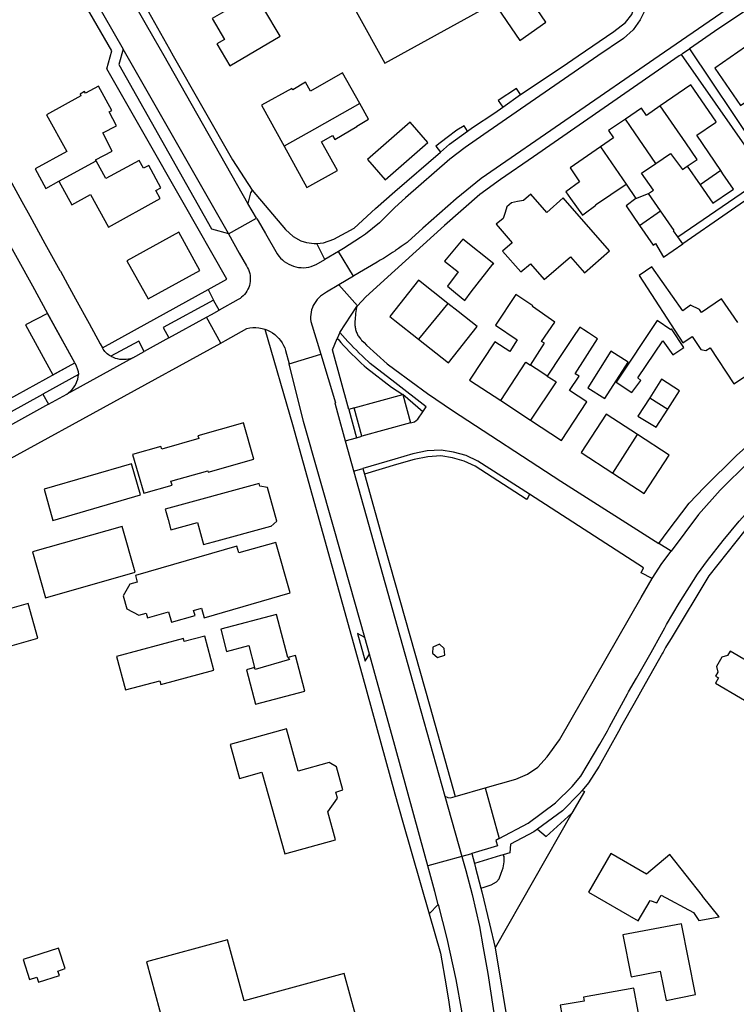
# Model space of a CAD drawing. Header units: metres. Extents: x 174255 to 175175, y 462028 to 462911.
# Tile 174 of 256: x 175052.64 to 175053.86, y 462724.8 to 462726.49. Entities that reach past the tile are written whole.
import ezdxf

# ---------------------------------------------------------------- set-up
doc = ezdxf.new("R2010")
doc.units = ezdxf.units.M
doc.layers.add('N-XX-AL-LIJN_0.20-G', color=7, linetype='Continuous', lineweight=25)

# ---------------------------------------------------------------- blocks, each defined once
blk = doc.blocks.new('Situatie')
at = {"lineweight": -3}
for p, q in [((-3.3995, 13.1173), (-3.2326, 12.8256)), ((-3.0525, 12.5107), (-3.2326, 12.8256)), ((-2.5831, 12.7269), (-2.553, 12.7481)), ((-2.4162, 12.6587), (-2.3726, 12.5952)), ((-3.3425, 12.5999), (-3.2787, 12.635)), ((-2.2679, 12.6257), (-2.2458, 12.5938)), ((-2.2104, 12.6183), (-2.2458, 12.5938)), ((-2.3726, 12.5952), (-2.3559, 12.5702)), ((-2.3559, 12.5702), (-2.3339, 12.579)), ((-2.3134, 12.5493), (-2.3339, 12.579)), ((-3.0045, 12.537), (-3.0194, 12.5621)), ((-2.3494, 12.5244), (-2.3134, 12.5493)), ((-3.0522, 12.5101), (-3.0045, 12.537)), ((-3.0525, 12.5107), (-3.0522, 12.5101)), ((-2.8875, 12.4662), (-2.9013, 12.4937)), ((-2.8644, 12.48), (-2.8875, 12.4662)), ((-2.8389, 12.4378), (-2.8644, 12.48)), ((-2.8389, 12.4378), (-2.8636, 12.4229)), ((-3.2679, 12.3153), (-3.0872, 12.4147)), ((-3.0872, 12.4147), (-3.0778, 12.3969)), ((-2.8318, 12.3872), (-2.8636, 12.4229)), ((-2.8621, 12.3415), (-2.8332, 12.3857)), ((-2.8318, 12.3872), (-2.8332, 12.3857)), ((-2.6772, 12.3909), (-2.7272, 12.3301)), ((-3.0654, 12.3233), (-3.0898, 12.3677)), ((-2.8621, 12.3415), (-2.8665, 12.3313)), ((-3.1543, 12.3322), (-3.1964, 12.309)), ((-3.216, 12.2983), (-3.1964, 12.309)), ((-3.216, 12.2983), (-3.3291, 12.2359)), ((-2.9489, 12.2875), (-2.8944, 12.3041)), ((-3.5218, 12.1756), (-3.3153, 12.2893)), ((-3.3088, 12.2696), (-3.3697, 12.236)), ((-3.3697, 12.236), (-3.3605, 12.2186)), ((-3.3605, 12.2186), (-3.3291, 12.2359)), ((-2.8377, 12.2123), (-2.7541, 12.2351)), ((-2.5869, 12.2251), (-2.5357, 12.1916)), ((-2.332, 12.2299), (-2.3009, 12.2105)), ((-3.3605, 12.2186), (-3.5036, 12.1398)), ((-2.8377, 12.2123), (-2.8467, 12.2098)), ((-2.7409, 12.1868), (-2.8245, 12.164)), ((-2.8528, 12.1561), (-2.8335, 12.1615)), ((-2.8528, 12.1561), (-2.8379, 12.103)), ((-2.3954, 12.1011), (-2.3528, 12.1667)), ((-2.8228, 12.1088), (-2.8201, 12.0992)), ((-2.2953, 11.9675), (-2.3162, 11.9808)), ((-2.6134, 11.5628), (-2.5894, 11.4761)), ((-2.6824, 11.5486), (-2.6533, 11.4451)), ((-2.6364, 11.4503), (-2.6318, 11.4334)), ((-2.6533, 11.4451), (-2.7114, 11.4292)), ((-2.7092, 11.3471), (-2.694, 11.3631))]:
    blk.add_line(p, q, dxfattribs=at)
for points in [[(-3.0872, 12.4147), (-3.0552, 12.4324), (-3.1301, 12.5636), (-3.1968, 12.6804), (-3.2606, 12.792), (-3.2517, 12.8232), (-3.4291, 13.1296), (-3.4338, 13.1266), (-3.5107, 13.2631), (-3.5338, 13.3059), (-3.5571, 13.3439), (-3.5554, 13.3451), (-3.6067, 13.4138)], [(-2.0668, 12.9858), (-2.316, 12.8142), (-2.6204, 12.6046), (-2.6632, 12.5699), (-2.7201, 12.5198), (-2.7457, 12.4966), (-2.7471, 12.4955), (-2.752, 12.4919), (-2.7569, 12.4883), (-2.7619, 12.4848), (-2.767, 12.4813), (-2.7678, 12.4807), (-2.772, 12.4779), (-2.7772, 12.4746), (-2.7823, 12.4713), (-2.7875, 12.4681), (-2.7928, 12.465), (-2.7984, 12.4617), (-2.8379, 12.4384), (-2.8389, 12.4378)], [(-3.3144, 13.3139), (-3.3354, 13.3043), (-3.3511, 13.2931), (-3.3588, 13.2803), (-3.3657, 13.2663), (-3.3697, 13.2492), (-3.3701, 13.2322), (-3.3684, 13.2136), (-3.2917, 13.0726), (-3.1534, 12.8258), (-3.1468, 12.8142), (-3.0457, 12.6363), (-3.012, 12.585)], [(-3.0194, 12.5621), (-3.1627, 12.8142), (-3.1796, 12.844), (-3.3518, 13.1446)], [(-2.3604, 13.0093), (-2.3583, 13.0062), (-2.3515, 12.9951), (-2.3454, 12.9836), (-2.3401, 12.9717), (-2.3339, 12.9492), (-2.3332, 12.9232), (-2.3389, 12.8955), (-2.3484, 12.8759), (-2.3602, 12.8591), (-2.3767, 12.8443), (-2.4206, 12.8142), (-2.5607, 12.7181), (-2.6155, 12.6799), (-2.6479, 12.6579), (-2.6741, 12.6376), (-2.7499, 12.5716), (-2.7678, 12.5552), (-2.7942, 12.529), (-2.8179, 12.5095), (-2.8264, 12.504), (-2.856, 12.485), (-2.8644, 12.48)], [(-2.553, 12.7481), (-2.5434, 12.7548), (-2.4727, 12.8018), (-2.4546, 12.8142), (-2.3937, 12.8559), (-2.3737, 12.8712), (-2.3627, 12.8852), (-2.3578, 12.8983), (-2.3541, 12.9151), (-2.3521, 12.9352), (-2.3559, 12.9576), (-2.3629, 12.9753), (-2.3783, 12.9973)], [(-3.0468, 12.9308), (-3.0365, 12.9035), (-3.0804, 12.8783), (-3.0594, 12.8426), (-3.0723, 12.8351), (-3.0502, 12.7975), (-2.9643, 12.8481), (-2.9919, 12.8949), (-2.9168, 12.9392), (-2.9206, 12.9462), (-2.8769, 12.9691), (-2.8888, 12.9908), (-2.9365, 12.9746), (-2.9615, 12.9652)], [(-2.6589, 12.9868), (-2.8339, 12.8904), (-2.7851, 12.8017), (-2.6101, 12.8981), (-2.6363, 12.9458)], [(-2.0249, 12.9871), (-2.2139, 12.8612), (-2.2643, 12.8263)], [(-2.5548, 12.9382), (-2.5999, 12.9071), (-2.5544, 12.8408), (-2.5099, 12.8721), (-2.5383, 12.914)], [(-2.1683, 12.8298), (-2.2208, 12.7936), (-2.1767, 12.7295), (-2.1467, 12.7502), (-2.1291, 12.7243), (-2.1242, 12.7273), (-2.1015, 12.6941)], [(-3.2326, 12.8256), (-3.24, 12.7996), (-3.0812, 12.5188), (-3.0525, 12.5107)], [(-2.2779, 12.8169), (-2.2818, 12.8142), (-2.5307, 12.6419), (-2.5871, 12.6029), (-2.6224, 12.5771), (-2.6832, 12.5242), (-2.7678, 12.4472), (-2.8175, 12.4023), (-2.8318, 12.3872)], [(-2.284, 12.505), (-2.1324, 12.6087), (-2.2779, 12.8169)], [(-2.2779, 12.8169), (-2.2759, 12.8183), (-2.2671, 12.8244), (-2.2643, 12.8263)], [(-2.2643, 12.8263), (-2.1518, 12.6587), (-2.1483, 12.6614)], [(-1.1788, 12.8101), (-1.9491, 12.2848), (-2.0105, 12.2416), (-2.0692, 12.1982), (-2.1169, 12.1598), (-2.1619, 12.1209), (-2.2114, 12.0719), (-2.2484, 12.0302), (-2.2953, 11.9675)], [(-2.828, 12.733), (-2.8575, 12.7856), (-2.9121, 12.7541), (-2.9209, 12.7693), (-2.9426, 12.7561), (-2.9441, 12.7588), (-2.9962, 12.73), (-2.9574, 12.6599)], [(-3.2787, 12.635), (-3.2797, 12.6367), (-3.2513, 12.6514), (-3.2674, 12.6825), (-3.244, 12.6946), (-3.2565, 12.7188), (-3.2522, 12.7212), (-3.2749, 12.7623), (-3.2971, 12.7503), (-3.2988, 12.7532), (-3.3063, 12.749), (-3.3047, 12.7461), (-3.3635, 12.7137), (-3.329, 12.651), (-3.3832, 12.6212), (-3.3647, 12.5876), (-3.3425, 12.5999)], [(-2.2104, 12.6183), (-2.2512, 12.6786), (-2.221, 12.6993), (-2.2182, 12.7012), (-2.2192, 12.7026), (-2.2617, 12.7647), (-2.3139, 12.7289)], [(-2.553, 12.7481), (-2.5597, 12.7584), (-2.591, 12.7382), (-2.5831, 12.7269)], [(-2.9574, 12.6599), (-2.9183, 12.5892), (-2.8662, 12.6181), (-2.8936, 12.6675), (-2.8745, 12.6783), (-2.8708, 12.6712), (-2.8327, 12.6936), (-2.8331, 12.6943), (-2.8129, 12.7059), (-2.828, 12.733)], [(-2.828, 12.733), (-2.9056, 12.6892), (-2.9574, 12.6599)], [(-2.3139, 12.7289), (-2.3376, 12.7126), (-2.3461, 12.7251), (-2.3736, 12.7062)], [(-2.2679, 12.6257), (-2.2511, 12.6372), (-2.2703, 12.6655), (-2.3139, 12.7289)], [(-2.6435, 12.6856), (-2.6349, 12.6919), (-2.5969, 12.7172), (-2.5831, 12.7269)], [(-2.7847, 12.6025), (-2.7116, 12.6662), (-2.7418, 12.7009), (-2.8149, 12.6371), (-2.7847, 12.6025)], [(-2.6435, 12.6856), (-2.6494, 12.6945), (-2.662, 12.6871), (-2.6783, 12.6746), (-2.6976, 12.6597), (-2.69, 12.6496)], [(-2.3736, 12.7062), (-2.4023, 12.6865), (-2.3938, 12.674), (-2.4162, 12.6587)], [(-2.3215, 12.6303), (-2.365, 12.6938), (-2.3736, 12.7062)], [(-2.69, 12.6496), (-2.6742, 12.6632), (-2.6435, 12.6856)], [(-2.0964, 12.6369), (-2.0582, 12.6657), (-2.0482, 12.6504), (-2.2753, 12.4932)], [(-3.4976, 12.628), (-3.4536, 12.6522), (-3.4057, 12.5654), (-3.3923, 12.5409), (-3.3664, 12.4935), (-3.3406, 12.4472), (-3.34, 12.4461), (-3.3278, 12.4239), (-3.3141, 12.399), (-3.2907, 12.3566), (-3.2717, 12.3222), (-3.2717, 12.3222), (-3.2679, 12.3153)], [(-2.9013, 12.4937), (-2.8898, 12.4947), (-2.8725, 12.5012), (-2.8374, 12.5199), (-2.8009, 12.5532), (-2.7678, 12.5825), (-2.69, 12.6496)], [(-2.4162, 12.6587), (-2.4683, 12.6229), (-2.4519, 12.599), (-2.4754, 12.5816), (-2.4674, 12.5705), (-2.4471, 12.5421), (-2.4441, 12.5443), (-2.4243, 12.5588), (-2.4248, 12.5594), (-2.3726, 12.5952)], [(-2.3215, 12.6303), (-2.2965, 12.6475), (-2.2762, 12.6199), (-2.2679, 12.6257)], [(-3.3425, 12.5999), (-3.3203, 12.5595), (-3.2884, 12.5771), (-3.2576, 12.5212), (-3.1691, 12.5702), (-3.1768, 12.5839), (-3.1679, 12.5887), (-3.1889, 12.6271), (-3.1978, 12.6222), (-3.2052, 12.6357), (-3.262, 12.6046), (-3.2787, 12.635)], [(-2.3339, 12.579), (-2.3257, 12.5846), (-2.3461, 12.6135), (-2.3215, 12.6303)], [(-2.2458, 12.5938), (-2.2242, 12.5625), (-2.2098, 12.5723), (-2.2079, 12.5736), (-2.1889, 12.5865), (-2.2068, 12.6129), (-2.2104, 12.6183)], [(-3.012, 12.585), (-3.0147, 12.5802), (-3.0194, 12.5621)], [(-3.012, 12.585), (-2.9548, 12.5177), (-2.942, 12.5053), (-2.9285, 12.498), (-2.9189, 12.4952), (-2.9058, 12.4933), (-2.9013, 12.4937)], [(-2.5078, 12.5467), (-2.5356, 12.578), (-2.5478, 12.5673), (-2.558, 12.5653), (-2.5683, 12.5633), (-2.5762, 12.5563), (-2.5794, 12.5464), (-2.5826, 12.5365), (-2.5948, 12.5263), (-2.5673, 12.4949), (-2.5836, 12.4806), (-2.5523, 12.4448), (-2.536, 12.459), (-2.5123, 12.4319), (-2.4676, 12.4709), (-2.4437, 12.4435), (-2.4008, 12.481), (-2.4799, 12.5716), (-2.5078, 12.5467)], [(-3.3153, 12.2893), (-3.3613, 12.3731), (-3.3873, 12.4204), (-3.4393, 12.515)], [(-2.3559, 12.5702), (-2.3725, 12.5578), (-2.3494, 12.5244)], [(-2.3162, 11.9808), (-2.3007, 12.0022), (-2.2645, 12.0498), (-2.2391, 12.0765), (-2.1831, 12.1315), (-2.1435, 12.1662), (-2.0925, 12.2072), (-2.0619, 12.2328), (-1.9802, 12.2908), (-1.8309, 12.3942), (-1.569, 12.5725)], [(-2.3494, 12.5244), (-2.3264, 12.4909), (-2.3222, 12.4938), (-2.3082, 12.4702), (-2.2752, 12.4929), (-2.2753, 12.4932), (-2.284, 12.505), (-2.2915, 12.5152), (-2.2904, 12.5159), (-2.3134, 12.5493)], [(-3.0045, 12.537), (-3.0038, 12.5358), (-3.0016, 12.5321), (-2.9889, 12.5109), (-2.9689, 12.4756), (-2.9664, 12.472), (-2.9635, 12.4687), (-2.9603, 12.4656), (-2.957, 12.4628), (-2.9533, 12.4602), (-2.9495, 12.458), (-2.9455, 12.4562), (-2.9414, 12.4546), (-2.9371, 12.4535), (-2.9328, 12.4527), (-2.9284, 12.4523), (-2.924, 12.4522), (-2.9196, 12.4525), (-2.9152, 12.4532), (-2.911, 12.4543), (-2.9068, 12.4557), (-2.9027, 12.4575), (-2.8874, 12.466), (-2.8875, 12.4662)], [(-3.1017, 12.4475), (-3.1376, 12.5129), (-3.2261, 12.464), (-3.19, 12.3987), (-3.1017, 12.4475)], [(-3.0522, 12.5101), (-3.0344, 12.4772), (-3.0216, 12.4552), (-3.0198, 12.4522), (-3.0183, 12.4491), (-3.0171, 12.4458), (-3.0162, 12.4424), (-3.0155, 12.439), (-3.0152, 12.4355), (-3.0151, 12.432), (-3.0154, 12.4285), (-3.0159, 12.4251), (-3.0167, 12.4217), (-3.0178, 12.4184), (-3.0192, 12.4152), (-3.0209, 12.4121), (-3.0228, 12.4091), (-3.025, 12.4064), (-3.0274, 12.4038), (-3.0299, 12.4015), (-3.0327, 12.3994), (-3.0357, 12.3975), (-3.0685, 12.3794)], [(-2.6001, 12.4583), (-2.5988, 12.4589), (-2.6518, 12.5009), (-2.6828, 12.4632), (-2.6595, 12.4449), (-2.6779, 12.4205), (-2.6644, 12.4092), (-2.6485, 12.3959), (-2.6372, 12.4109), (-2.6001, 12.4583)], [(-2.1813, 12.3587), (-2.2094, 12.399), (-2.2435, 12.3753), (-2.247, 12.3804), (-2.2624, 12.3878), (-2.2756, 12.3786), (-2.3282, 12.4539), (-2.3501, 12.4386), (-2.2754, 12.3238), (-2.2594, 12.3344), (-2.2446, 12.3121), (-2.2361, 12.3103), (-2.2289, 12.3151), (-2.1881, 12.2536), (-2.1342, 12.2893)], [(-2.6772, 12.3909), (-2.7277, 12.4306), (-2.7763, 12.3687), (-2.7678, 12.362), (-2.7272, 12.3301)], [(-2.8636, 12.4229), (-2.8848, 12.4101), (-2.8884, 12.4082), (-2.8918, 12.406), (-2.8951, 12.4035), (-2.8981, 12.4008), (-2.9008, 12.3978), (-2.9033, 12.3946), (-2.9055, 12.3912), (-2.9074, 12.3876), (-2.909, 12.3839), (-2.9103, 12.38), (-2.9112, 12.3761), (-2.9118, 12.3721), (-2.912, 12.368), (-2.9119, 12.3639), (-2.9114, 12.3599), (-2.8944, 12.3041)], [(-3.0685, 12.3794), (-3.0685, 12.3796), (-3.075, 12.3916), (-3.0778, 12.3969), (-3.164, 12.3497), (-3.1543, 12.3322), (-3.0898, 12.3677), (-3.0817, 12.3721), (-3.0685, 12.3794)], [(-2.536, 12.2857), (-2.5118, 12.3232), (-2.5171, 12.3262), (-2.4942, 12.3591), (-2.5324, 12.3858), (-2.5319, 12.3869), (-2.5609, 12.4065), (-2.5958, 12.3539), (-2.5588, 12.3288), (-2.571, 12.3086), (-2.597, 12.3256), (-2.64, 12.2599), (-2.5869, 12.2251)], [(-2.8332, 12.3857), (-2.8336, 12.3841), (-2.8342, 12.3806), (-2.8347, 12.3772), (-2.8352, 12.3738), (-2.8355, 12.3703), (-2.8358, 12.3669), (-2.836, 12.3634), (-2.8361, 12.361), (-2.8361, 12.3586), (-2.8362, 12.3568), (-2.8362, 12.3551), (-2.8361, 12.3533), (-2.836, 12.3515), (-2.8357, 12.3498), (-2.8354, 12.348), (-2.835, 12.3463), (-2.8345, 12.3446), (-2.834, 12.3429), (-2.8333, 12.3412), (-2.8326, 12.3396), (-2.8318, 12.338), (-2.831, 12.3364), (-2.83, 12.3349), (-2.8291, 12.3334), (-2.828, 12.332), (-2.8269, 12.3306), (-2.8257, 12.3293), (-2.8247, 12.3282), (-2.8203, 12.3242), (-2.8165, 12.3196), (-2.7812, 12.2876), (-2.7678, 12.2779), (-2.7118, 12.2373), (-2.6694, 12.2079), (-2.4841, 12.0872), (-2.3162, 11.9808)], [(-2.7272, 12.3301), (-2.6759, 12.2897), (-2.6273, 12.3516), (-2.6599, 12.3773), (-2.6772, 12.3909)], [(-3.3994, 12.3542), (-3.3527, 12.2687), (-3.3153, 12.2893), (-3.3619, 12.3741), (-3.3619, 12.3741), (-3.3994, 12.3542)], [(-2.2948, 12.3476), (-2.2959, 12.346), (-2.3193, 12.3616), (-2.3892, 12.2567), (-2.3625, 12.2389), (-2.3473, 12.2595), (-2.3524, 12.2638), (-2.3098, 12.327), (-2.2925, 12.303), (-2.2739, 12.3157), (-2.2948, 12.3476)], [(-3.5333, 12.0343), (-3.5347, 12.045), (-3.5094, 12.0589), (-3.518, 12.0747), (-3.4315, 12.1222), (-3.0654, 12.3233), (-3.0577, 12.3276), (-3.021, 12.3482), (-3.0158, 12.3492), (-3.0107, 12.3497), (-3.0054, 12.3498), (-3.0003, 12.3493), (-2.9951, 12.3483), (-2.9901, 12.3469), (-2.9428, 12.184), (-2.8237, 11.7561), (-2.7678, 11.5527), (-2.7544, 11.5039), (-2.7092, 11.3471), (-2.6898, 11.2799), (-2.6799, 11.2243), (-2.6754, 11.1962), (-2.6694, 11.1528)], [(-2.9901, 12.3469), (-2.9856, 12.3452), (-2.9813, 12.3431), (-2.9772, 12.3406), (-2.9733, 12.3378), (-2.9697, 12.3347), (-2.9663, 12.3312), (-2.9633, 12.3275), (-2.9606, 12.3235), (-2.9583, 12.3193), (-2.9563, 12.315), (-2.9547, 12.3105), (-2.9489, 12.2875)], [(-2.7201, 12.2059), (-2.7145, 12.2142), (-2.7678, 12.2556), (-2.8101, 12.2884), (-2.8136, 12.2916), (-2.8188, 12.2964), (-2.8238, 12.3012), (-2.8288, 12.306), (-2.8337, 12.3109), (-2.8386, 12.3159), (-2.8434, 12.3209), (-2.8482, 12.326), (-2.8529, 12.3311), (-2.8575, 12.3363), (-2.8621, 12.3415)], [(-2.5357, 12.1916), (-2.4827, 12.1568), (-2.4397, 12.2226), (-2.4694, 12.242), (-2.4528, 12.2666), (-2.4594, 12.2708), (-2.4212, 12.3305), (-2.4368, 12.3408), (-2.4445, 12.3458), (-2.4517, 12.3505), (-2.4635, 12.3327), (-2.4828, 12.3036), (-2.5072, 12.2668)], [(-3.1964, 12.309), (-3.2059, 12.3263), (-3.2534, 12.3007)], [(-2.8467, 12.2098), (-2.8746, 12.3119), (-2.8665, 12.3313), (-2.865, 12.3297), (-2.8603, 12.3244), (-2.8555, 12.3192), (-2.8507, 12.314), (-2.8458, 12.3089), (-2.8408, 12.3039), (-2.8358, 12.2989), (-2.8307, 12.294), (-2.8256, 12.2891), (-2.8204, 12.2843), (-2.8165, 12.2808), (-2.7739, 12.2477), (-2.7541, 12.2351)], [(-3.2534, 12.3007), (-3.2557, 12.302), (-3.2579, 12.3034), (-3.26, 12.305), (-3.2619, 12.3068), (-3.2637, 12.3087), (-3.2653, 12.3108), (-3.2667, 12.313), (-3.2679, 12.3153)], [(-2.4089, 12.2286), (-2.3691, 12.2908), (-2.3985, 12.3095), (-2.4377, 12.2468), (-2.4089, 12.2286)], [(-3.2534, 12.3007), (-3.2499, 12.2991), (-3.2463, 12.2977), (-3.2426, 12.2967), (-3.2388, 12.296), (-3.235, 12.2956), (-3.2311, 12.2955), (-3.2273, 12.2957), (-3.2235, 12.2963), (-3.2197, 12.2971), (-3.216, 12.2983)], [(-2.8944, 12.3041), (-2.8692, 12.2213), (-2.8705, 12.2209), (-2.8662, 12.2038), (-2.8661, 12.2038), (-2.8528, 12.1561)], [(-2.5869, 12.2251), (-2.5439, 12.2909), (-2.536, 12.2857)], [(-3.3153, 12.2893), (-3.313, 12.2846), (-3.3111, 12.2797), (-3.3097, 12.2747), (-3.3088, 12.2696)], [(-2.8195, 11.82), (-2.8718, 12.0051), (-2.9242, 12.189), (-2.9489, 12.2875)], [(-2.5072, 12.2668), (-2.5168, 12.2731), (-2.536, 12.2857)], [(-3.3291, 12.2359), (-3.3258, 12.2382), (-3.3228, 12.2409), (-3.3199, 12.2439), (-3.3174, 12.247), (-3.3151, 12.2504), (-3.3132, 12.254), (-3.3116, 12.2577), (-3.3103, 12.2616), (-3.3093, 12.2656), (-3.3088, 12.2696)], [(-2.5072, 12.2668), (-2.4927, 12.2573), (-2.4923, 12.2571), (-2.5357, 12.1916)], [(-2.3009, 12.2105), (-2.2811, 12.2415), (-2.3119, 12.2615), (-2.332, 12.2299)], [(-3.513, 12.157), (-3.5097, 12.1589), (-3.3697, 12.236)], [(-2.7541, 12.2351), (-2.7409, 12.1868), (-2.7343, 12.1886), (-2.7287, 12.1932), (-2.7201, 12.2059), (-2.7541, 12.2351)], [(-2.332, 12.2299), (-2.3521, 12.1983), (-2.3208, 12.1795), (-2.3009, 12.2105)], [(-2.8467, 12.2098), (-2.8335, 12.1615), (-2.8245, 12.164), (-2.8377, 12.2123)], [(-2.3528, 12.1667), (-2.4067, 12.2017), (-2.4492, 12.136), (-2.3954, 12.1011)], [(-3.1681, 12.1465), (-3.2168, 12.1329), (-3.1974, 12.0665), (-3.1489, 12.0802), (-3.1508, 12.0869), (-3.0876, 12.1047), (-3.0871, 12.1028), (-3.0092, 12.1249), (-3.0267, 12.1867), (-3.0282, 12.1863), (-3.1046, 12.1646), (-3.1039, 12.1619), (-3.1033, 12.1599), (-3.1667, 12.1419), (-3.1681, 12.1465)], [(-2.3954, 12.1011), (-2.3416, 12.0661), (-2.299, 12.1317), (-2.3528, 12.1667)], [(-2.5378, 12.0648), (-2.6258, 12.1215), (-2.6458, 12.1308), (-2.6674, 12.1369), (-2.6885, 12.1402), (-2.7127, 12.1388), (-2.7372, 12.1339), (-2.7678, 12.125), (-2.8228, 12.1088)], [(-2.6646, 11.5481), (-2.6608, 11.5493), (-2.6134, 11.5628), (-2.5608, 11.5778), (-2.5409, 11.5861), (-2.5234, 11.5979), (-2.5074, 11.6156), (-2.4865, 11.6451), (-2.3469, 11.8882), (-2.3276, 11.9208), (-2.3467, 11.9302), (-2.3428, 11.9391), (-2.5378, 12.0648), (-2.5399, 12.0599), (-2.5427, 12.0556), (-2.5432, 12.0564), (-2.6306, 12.1127), (-2.6493, 12.1214), (-2.6695, 12.1271), (-2.689, 12.1302), (-2.7114, 12.1289), (-2.7348, 12.1242), (-2.765, 12.1154), (-2.8201, 12.0992), (-2.786, 11.9782), (-2.7678, 11.9137), (-2.7082, 11.7023), (-2.6646, 11.5481)], [(-3.2027, 12.0638), (-3.2181, 12.1166), (-3.3679, 12.0735), (-3.3531, 12.0201), (-3.2027, 12.0638)], [(-2.8379, 12.103), (-2.8361, 12.1049), (-2.8228, 12.1088)], [(-2.8379, 12.103), (-2.7678, 11.8528), (-2.7285, 11.7128), (-2.6824, 11.5486)], [(-3.1607, 12.0394), (-3.1591, 12.0336), (-3.1558, 12.0216), (-3.151, 12.0041), (-3.1053, 12.0166), (-3.0949, 11.9786), (-3.078, 11.9832), (-2.98, 12.0101), (-2.9799, 12.0098), (-2.9695, 12.0185), (-2.9858, 12.0762), (-2.9987, 12.0786), (-3, 12.0834), (-3.1607, 12.0394)], [(-2.5894, 11.4761), (-2.5397, 11.5025), (-2.4929, 11.5369), (-2.4649, 11.5651), (-2.4498, 11.5828), (-2.4175, 11.6372), (-2.4045, 11.6601), (-2.4006, 11.6673), (-2.3701, 11.7236), (-2.3681, 11.7272), (-2.3546, 11.7504), (-2.3409, 11.7741), (-2.3297, 11.7942), (-2.324, 11.8045), (-2.3175, 11.8161), (-2.3064, 11.8361), (-2.3032, 11.8418), (-2.2817, 11.8785), (-2.2504, 11.9279), (-2.2335, 11.9516), (-2.2067, 11.9859), (-2.1788, 12.0186), (-2.1412, 12.0605), (-2.1263, 12.0747)], [(-2.1693, 12.0028), (-2.231, 11.925), (-2.2955, 11.8183), (-2.3032, 11.8055), (-2.3048, 11.803), (-2.3093, 11.7949), (-2.3102, 11.7933), (-2.3398, 11.7405), (-2.3587, 11.7068), (-2.3796, 11.6697), (-2.3855, 11.6591), (-2.4184, 11.5999), (-2.4365, 11.5715), (-2.4475, 11.5585), (-2.4437, 11.5564), (-2.465, 11.5192), (-2.5965, 11.2891), (-2.5195, 10.8239)], [(-3.3652, 11.8877), (-3.2118, 11.9313), (-3.2341, 12.0097), (-3.3875, 11.9661), (-3.3652, 11.8877)], [(-2.9467, 11.896), (-2.9717, 11.9825), (-3.0346, 11.9644), (-3.0379, 11.976), (-3.2117, 11.9261), (-3.2084, 11.9146), (-3.2212, 11.9109), (-3.2323, 11.8908), (-3.226, 11.869), (-3.2059, 11.8579), (-3.1931, 11.8615), (-3.1907, 11.8532), (-3.155, 11.8635), (-3.1499, 11.8459), (-3.1096, 11.8575), (-3.1121, 11.8662), (-3.0986, 11.8701), (-3.0938, 11.8535), (-2.9467, 11.896)], [(-2.3276, 11.9208), (-2.3114, 11.9461), (-2.2953, 11.9675)], [(-3.4747, 11.7915), (-3.3784, 11.8185), (-3.395, 11.8777), (-3.4913, 11.8506), (-3.4747, 11.7915)], [(-2.9509, 11.7857), (-2.9703, 11.8592), (-3.0658, 11.834), (-3.0557, 11.7959), (-3.0176, 11.806), (-3.0077, 11.7683)], [(-3.1682, 11.7395), (-3.0773, 11.7638), (-3.0929, 11.8222), (-3.1281, 11.8129), (-3.1295, 11.8182), (-3.244, 11.7876), (-3.2288, 11.7303), (-3.17, 11.746), (-3.1682, 11.7395)], [(-2.8195, 11.82), (-2.8318, 11.8265), (-2.8185, 11.7791), (-2.8113, 11.7911), (-2.8195, 11.82)], [(-2.6835, 11.801), (-2.6915, 11.8083), (-2.7027, 11.8031), (-2.7038, 11.7932), (-2.6949, 11.7859), (-2.6825, 11.7899), (-2.6835, 11.801)], [(-3.0077, 11.7683), (-3.0218, 11.7646), (-3.0063, 11.7057), (-2.9216, 11.7281), (-2.9377, 11.7892), (-2.9509, 11.7857)], [(-2.9509, 11.7857), (-2.9481, 11.7822), (-3.0068, 11.7654), (-3.0077, 11.7683)], [(-2.7114, 11.4292), (-2.716, 11.446), (-2.7678, 11.6349), (-2.8038, 11.7643), (-2.8113, 11.7911)], [(-2.2155, 11.7608), (-2.2197, 11.7537), (-2.2145, 11.7506), (-2.2197, 11.7418), (-2.134, 11.6917), (-2.1087, 11.735), (-2.1162, 11.7645), (-2.1581, 11.7895), (-2.1642, 11.7789), (-2.1947, 11.7967), (-2.1992, 11.7889), (-2.2086, 11.7863), (-2.2179, 11.7703), (-2.2155, 11.7608)], [(-2.8803, 11.6061), (-2.9333, 11.5913), (-2.9535, 11.6635), (-3.0495, 11.6368), (-3.0334, 11.579), (-2.9953, 11.5896), (-2.9563, 11.4498), (-2.8695, 11.474), (-2.8828, 11.5217), (-2.8661, 11.545), (-2.8691, 11.5556), (-2.8568, 11.5591), (-2.8679, 11.5988), (-2.8803, 11.6061)], [(-2.4475, 11.5585), (-2.452, 11.5533), (-2.4814, 11.5236), (-2.5241, 11.4923)], [(-2.6824, 11.5486), (-2.6775, 11.5461), (-2.6729, 11.5455), (-2.6646, 11.5481)], [(-2.5241, 11.4923), (-2.5093, 11.4796), (-2.465, 11.5192)], [(-2.5241, 11.4923), (-2.5303, 11.4877), (-2.5699, 11.4666), (-2.5715, 11.4517), (-2.5826, 11.4483)], [(-2.5894, 11.4761), (-2.5954, 11.4729), (-2.5925, 11.4636), (-2.6364, 11.4503)], [(-2.6364, 11.4503), (-2.6385, 11.4496), (-2.6533, 11.4451)], [(-2.5826, 11.4483), (-2.5874, 11.4469), (-2.6318, 11.4334), (-2.6298, 11.4258), (-2.6206, 11.3913)], [(-2.6206, 11.3913), (-2.6149, 11.3927), (-2.603, 11.3967), (-2.5943, 11.4023), (-2.5894, 11.4073), (-2.5859, 11.4166), (-2.5829, 11.4262), (-2.5811, 11.4365), (-2.5811, 11.4455), (-2.5826, 11.4483)], [(-2.3518, 11.3352), (-2.3315, 11.3702), (-2.3197, 11.3663), (-2.3125, 11.3792), (-2.2569, 11.3498), (-2.257, 11.3496), (-2.2482, 11.3361), (-2.2135, 11.3422), (-2.242, 11.3776), (-2.2418, 11.3781), (-2.2978, 11.4488), (-2.3376, 11.4153), (-2.3984, 11.4506), (-2.4367, 11.3845), (-2.3518, 11.3352)], [(-2.6533, 11.4451), (-2.6467, 11.4213), (-2.6358, 11.3802), (-2.6229, 11.3259), (-2.6171, 11.2892), (-2.6089, 11.2452), (-2.5555, 10.8938), (-2.5271, 10.6899), (-2.4913, 10.427), (-2.4837, 10.3711), (-2.4768, 10.3402), (-2.4693, 10.2853)], [(-2.694, 11.3631), (-2.6998, 11.3857), (-2.7047, 11.4046), (-2.7114, 11.4292)], [(-2.6206, 11.3913), (-2.6189, 11.3847), (-2.6058, 11.33), (-2.5965, 11.2891)], [(-2.694, 11.3631), (-2.6791, 11.3052), (-2.6638, 11.2351), (-2.6537, 11.1815), (-2.5872, 10.7055), (-2.5491, 10.4203), (-2.5465, 10.4005), (-2.544, 10.3828)], [(-2.3039, 11.1989), (-2.2537, 11.2092), (-2.2775, 11.3301), (-2.3778, 11.3113), (-2.3638, 11.2399), (-2.3139, 11.2491), (-2.3039, 11.1989)], [(-2.8544, 11.2453), (-3.0257, 11.1987), (-3.054, 11.3029), (-3.1925, 11.2652), (-3.1479, 11.1012), (-3.0123, 11.1381), (-3.0094, 11.1275), (-2.8353, 11.1749), (-2.8544, 11.2453)], [(-3.3775, 11.2303), (-3.3417, 11.2419), (-3.3442, 11.2496), (-3.3318, 11.2536), (-3.3431, 11.2885), (-3.4036, 11.269), (-3.3927, 11.2352), (-3.3804, 11.2391), (-3.3775, 11.2303)], [(-2.3904, 11.1421), (-2.3908, 11.1444), (-2.3474, 11.1521), (-2.3519, 11.1801), (-2.3592, 11.2201), (-2.4455, 11.2049), (-2.4444, 11.1983), (-2.485, 11.1912), (-2.4737, 11.1274), (-2.3904, 11.1421)]]:
    blk.add_lwpolyline(points, dxfattribs=at)

msp = doc.modelspace()

# ---------------------------------------------------------------- block references
at = {"layer": 'N-XX-AL-LIJN_0.20-G'}
msp.add_blockref('Situatie', (175056.047, 462713.6112), dxfattribs=at)

doc.saveas('drawing.dxf')
